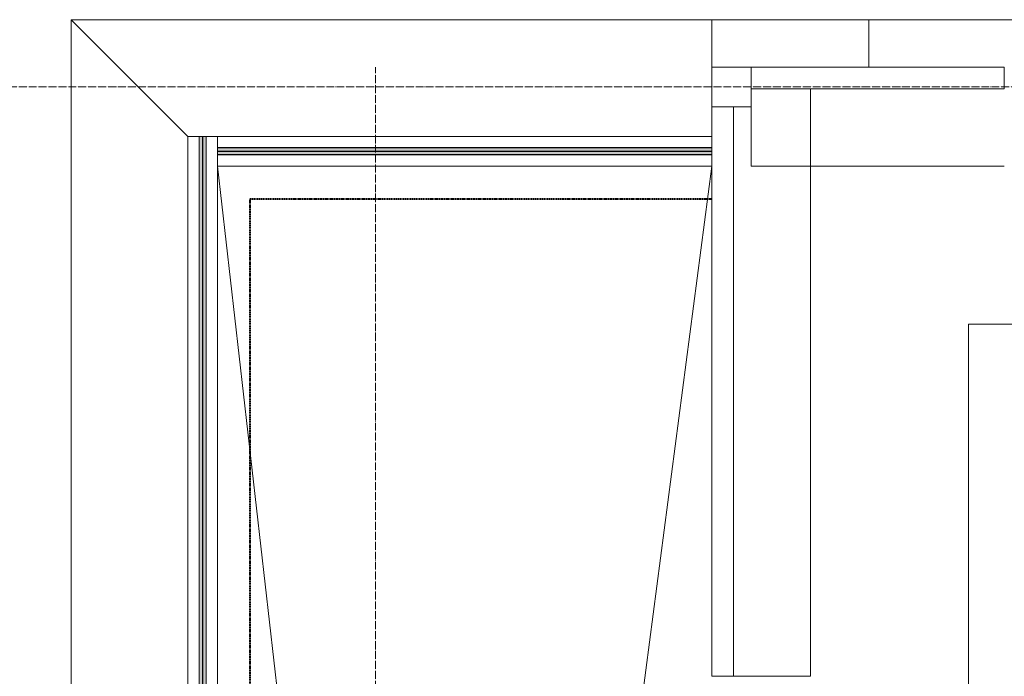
# Model space of a CAD drawing. Header units: millimetres. Extents: x 5617 to 107604, y 7718 to 206326.
# Tile 18 of 65: x 27291 to 29781, y 31610 to 33270. Entities that reach past the tile are written whole.
import ezdxf

# ---------------------------------------------------------------- set-up
doc = ezdxf.new("R2010")
doc.units = ezdxf.units.MM
for name, pattern in [('ADSK_Линия сетки', [25, 20, -2.5, 0, -2.5]), ('Линия сетки', [25, 20, -2.5, 0, -2.5]), ('Штрих_3_1_5_', [4.5, 3, -1.5]), ('Штриховая_ш3 п1_5', [4.5, 3, -1.5])]:
    doc.linetypes.add(name, pattern=pattern)
doc.layers.add('_Разделитель помещений_', color=4, linetype='Штриховая_ш3 п1_5', lineweight=40, true_color=0x00ffff)
for name, color, linetype, lineweight in [('Балясины', 7, 'Continuous', 30), ('Импосты витража', 7, 'Continuous', 18), ('Колонны', 7, 'Continuous', 18), ('Ограждение', 7, 'Continuous', 18), ('Оси', 7, 'Continuous', 9), ('Панели витража', 7, 'Continuous', 18), ('Перекрытия', 7, 'Continuous', 18), ('Поручни', 7, 'Continuous', 18)]:
    doc.layers.add(name, color=color, linetype=linetype, lineweight=lineweight)

# ---------------------------------------------------------------- blocks, each defined once
blk = doc.blocks.new('135_SLK_K4_AR_rvt-1-МКСС_К4_L17_58_200_')
at = {"layer": '_Разделитель помещений_', "color": 131, "linetype": 'Штрих_3_1_5_', "true_color": 0xaaffff}
for p, q in [((100432.5, 32817.5), (101600, 32817.5)), ((100432.5, 25895), (100432.5, 32817.5))]:
    blk.add_line(p, q, dxfattribs=at)
at = {"layer": 'Перекрытия', "color": 253, "true_color": 0xaaaaaa}
for p, q in [((105250, 32500), (102249.8, 32500)), ((102249.8, 32500), (102249.8, 31575))]:
    blk.add_line(p, q, dxfattribs=at)
blk = doc.blocks.new('Ограждение - Ограждение-5832593-МКСС_К4_L17_58_200_')
at = {"layer": 'Ограждение', "lineweight": 5}
for points in [[(18850, 17538), (18850, 17546), (17600, 17546), (17600, 17538)], [(18850, 17529), (18850, 17537), (17600, 17537), (17600, 17529)]]:
    blk.add_hatch(color=256, dxfattribs=at).paths.add_polyline_path(points)
at = {"layer": 'Поручни', "color": 253, "lineweight": 5, "true_color": 0xaaaaaa}
for p, q in [((17600, 17575), (18850, 17575)), ((17600, 17546.5), (17600, 17575)), ((17600, 17546.5), (18850, 17546.5)), ((18850, 17546), (17600, 17546)), ((17600, 17546), (17600, 17538)), ((17600, 17538), (18850, 17538)), ((18850, 17537), (17600, 17537)), ((17600, 17537), (17600, 17529)), ((18850, 17538), (18850, 17546)), ((18850, 17529), (18850, 17537)), ((17600, 17529), (18850, 17529)), ((17600, 17528.5), (18850, 17528.5)), ((17600, 17500), (17600, 17528.5)), ((18850, 17500), (17600, 17500))]:
    blk.add_line(p, q, dxfattribs=at)
blk = doc.blocks.new('Ограждение - 18Lx18W-7431883-МКСС_К4_L17_58_200_')
at = {"layer": 'Балясины', "color": 253, "lineweight": 5, "true_color": 0xaaaaaa}
for p, q in [((9, 9), (-9, 9)), ((-9, 9), (-9, -9)), ((9, -9), (9, 9)), ((-9, -9), (9, -9))]:
    blk.add_line(p, q, dxfattribs=at)
blk = doc.blocks.new('Ограждение - Ограждение-5832659-МКСС_К4_L17_58_200_')
at = {"layer": 'Ограждение', "lineweight": 5}
h = blk.add_hatch(color=256, dxfattribs=at)
h.paths.add_polyline_path([(17554, 14300), (17562, 14300), (17562, 15928.5), (17554, 15928.5), (17554, 14730.9)])
h.paths.add_polyline_path([(17554, 15946.5), (17562, 15946.5), (17562, 17575), (17554, 17575)])
h = blk.add_hatch(color=256, dxfattribs=at)
h.paths.add_polyline_path([(17563, 14300), (17571, 14300), (17571, 15928.5), (17563, 15928.5), (17563, 14730.9)])
h.paths.add_polyline_path([(17563, 15946.5), (17571, 15946.5), (17571, 17575), (17563, 17575)])
at = {"layer": 'Поручни', "color": 253, "lineweight": 5, "true_color": 0xaaaaaa}
for p, q in [((17525, 17575), (17553.5, 17575)), ((17525, 14300), (17525, 17575)), ((17553.5, 15946.5), (17553.5, 17575)), ((17562, 17575), (17554, 17575)), ((17554, 17575), (17554, 15946.5)), ((17562, 15946.5), (17562, 17575)), ((17562, 17575), (17563, 17575)), ((17571, 17575), (17563, 17575)), ((17563, 17575), (17563, 15946.5)), ((17571, 15946.5), (17571, 17575)), ((17571.5, 17575), (17600, 17575)), ((17571.5, 15946.5), (17571.5, 17575)), ((17600, 17575), (17600, 17546)), ((17600, 17529), (17600, 14300)), ((17553.5, 14300), (17553.5, 15928.5)), ((17554, 15928.5), (17554, 14300)), ((17562, 14300), (17562, 15928.5)), ((17563, 15928.5), (17563, 14300)), ((17571, 14300), (17571, 15928.5)), ((17571.5, 14300), (17571.5, 15928.5)), ((17553.5, 14300), (17525, 14300)), ((17554, 14300), (17562, 14300)), ((17563, 14300), (17562, 14300)), ((17563, 14300), (17571, 14300)), ((17600, 14300), (17571.5, 14300))]:
    blk.add_line(p, q, dxfattribs=at)
at = {"extrusion": (0, 0, -1), "zscale": -1}
blk.add_blockref('Ограждение - 18Lx18W-7431883-МКСС_К4_L17_58_200_', (-17562.5, 15937.5), dxfattribs=at)
blk = doc.blocks.new('System Panel - A_PAN_Glass-7516633-МКСС_К4_L17_58_200_')
at = {"layer": 'Панели витража', "color": 253, "lineweight": 5, "true_color": 0xaaaaaa}
for p, q in [((320, 0), (-320, 0)), ((-320, 0), (-320, -55)), ((320, -55), (320, 0)), ((-320, -55), (320, -55))]:
    blk.add_line(p, q, dxfattribs=at)
blk = doc.blocks.new('Rectangular Mullion - R_StandardFrame_50Wx250H-7198229-МКСС_К4_L17_58_200_')
at = {"layer": 'Импосты витража', "color": 253, "lineweight": 5, "true_color": 0xaaaaaa}
for p, q in [((101700, 32900), (101700, 33050)), ((102340, 32900), (101700, 32900))]:
    blk.add_line(p, q, dxfattribs=at)
blk = doc.blocks.new('System Panel - A_PAN_Glass-7491648-МКСС_К4_L17_58_200_')
at = {"layer": 'Панели витража', "color": 253, "lineweight": 5, "true_color": 0xaaaaaa}
for p, q in [((720, 55), (-720, 55)), ((-720, 55), (-720, 0)), ((720, 0), (720, 55)), ((-720, 0), (720, 0))]:
    blk.add_line(p, q, dxfattribs=at)
blk = doc.blocks.new('Rectangular Mullion - R_StandardFrame_50Wx250H-7197324-МКСС_К4_L17_58_200_')
at = {"layer": 'Импосты витража', "color": 253, "lineweight": 5, "true_color": 0xaaaaaa}
for q in [(101850, 33095), (101655, 31610)]:
    blk.add_line((101850, 31610), q, dxfattribs=at)
blk = doc.blocks.new('Quad Corner Mullion - Q_0_100_-50-7512921-МКСС_К4_L17_58_200_')
at = {"layer": 'Импосты витража', "color": 253, "lineweight": 5, "true_color": 0xaaaaaa}
for p, q in [((0, 100), (-100, 100)), ((-100, 100), (-100, 0)), ((0, 0), (0, 100)), ((-100, 0), (0, 0))]:
    blk.add_line(p, q, dxfattribs=at)
blk = doc.blocks.new('135_SLK_K4_AR_FCD_rvt-1-МКСС_К4_L17_58_200_')
at = {"layer": 'Колонны', "color": 253, "lineweight": 5, "true_color": 0xaaaaaa}
for p, q in [((101997.5, 33270), (101600, 33270)), ((101997.5, 33270), (101997.5, 33150)), ((101997.5, 33150), (101997.5, 33270)), ((102365, 33270), (101997.5, 33270))]:
    blk.add_line(p, q, dxfattribs=at)
at = {"layer": 'Перекрытия', "color": 253, "lineweight": 5, "true_color": 0xaaaaaa}
for p, q in [((99980, 33270), (101600, 33270)), ((99980, 33270), (100275, 32975)), ((99980, 24250), (99980, 33270)), ((101600, 33270), (101600, 33150)), ((100350, 32900), (100922.2, 27890.6)), ((100944.6, 27890), (101600, 32900))]:
    blk.add_line(p, q, dxfattribs=at)
at = {"layer": 'Импосты витража', "color": 253, "lineweight": 5, "true_color": 0xaaaaaa, "rotation": 180}
blk.add_blockref('Quad Corner Mullion - Q_0_100_-50-7512921-МКСС_К4_L17_58_200_', (101600, 33150), dxfattribs=at)
at = {"layer": 'Импосты витража', "color": 253, "lineweight": 5, "true_color": 0xaaaaaa}
for name in ['Rectangular Mullion - R_StandardFrame_50Wx250H-7197324-МКСС_К4_L17_58_200_', 'Rectangular Mullion - R_StandardFrame_50Wx250H-7198229-МКСС_К4_L17_58_200_']:
    blk.add_blockref(name, (0, 0), dxfattribs=at)
at = {"layer": 'Ограждение', "color": 253, "lineweight": 5, "true_color": 0xaaaaaa}
for name in ['Ограждение - Ограждение-5832659-МКСС_К4_L17_58_200_', 'Ограждение - Ограждение-5832593-МКСС_К4_L17_58_200_']:
    blk.add_blockref(name, (82750, 15400), dxfattribs=at)
at = {"layer": 'Панели витража', "color": 253, "lineweight": 5, "true_color": 0xaaaaaa}
blk.add_blockref('System Panel - A_PAN_Glass-7516633-МКСС_К4_L17_58_200_', (102020, 33150), dxfattribs=at)
at = {"layer": 'Панели витража', "color": 253, "lineweight": 5, "true_color": 0xaaaaaa, "rotation": 270}
blk.add_blockref('System Panel - A_PAN_Glass-7491648-МКСС_К4_L17_58_200_', (101600, 32330), dxfattribs=at)

msp = doc.modelspace()

# ---------------------------------------------------------------- linework, layer by layer
at = {"layer": 'Оси', "linetype": 'Линия сетки'}
msp.add_line((28191.3, 12025.7), (28191.3, 33150), dxfattribs=at)
at = {"layer": 'Оси', "linetype": 'ADSK_Линия сетки'}
msp.add_line((64356.3, 33100), (24852.5, 33100), dxfattribs=at)

# ---------------------------------------------------------------- block references
at = {"lineweight": 5}
for name in ['135_SLK_K4_AR_FCD_rvt-1-МКСС_К4_L17_58_200_', '135_SLK_K4_AR_rvt-1-МКСС_К4_L17_58_200_']:
    msp.add_blockref(name, (-72558.7, 0), dxfattribs=at)

doc.saveas('drawing.dxf')
